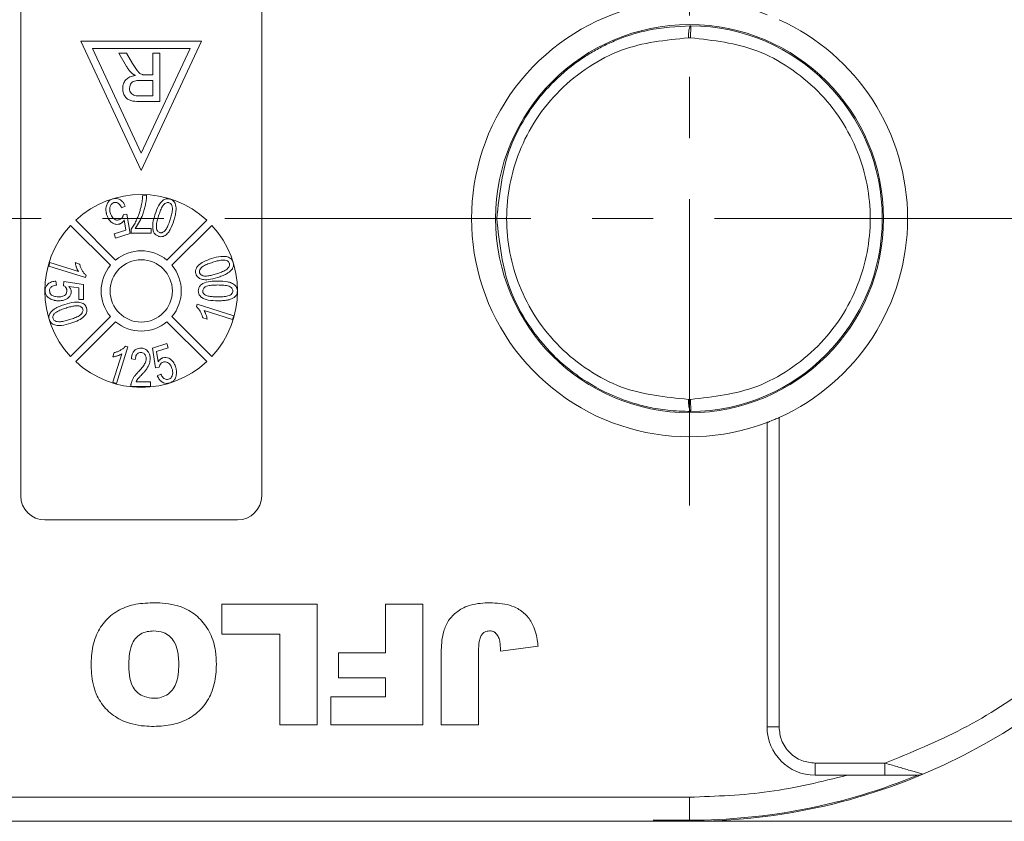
# Model space of a CAD drawing. Header units: millimetres. Extents: x 8853 to 11418, y 45 to 1005.
# Tile 112 of 256: x 9746 to 9787, y 427 to 460. Entities that reach past the tile are written whole.
import ezdxf

# ---------------------------------------------------------------- set-up
doc = ezdxf.new("R2010")
doc.units = ezdxf.units.MM
doc.linetypes.add('CENTERX2', pattern=[20.32, 12.7, -2.54, 2.54, -2.54])
doc.styles.get("Standard").update_dxf_attribs({"font": '仿宋_GB2312_0.TTF', "width": 0.8})
doc.dimstyles.new('ISO-35.1', dxfattribs={"dimtxt": 9, "dimasz": 7.5, "dimexe": 5, "dimexo": 0.625, "dimgap": 2.5, "dimtad": 1, "dimdsep": 46, "dimtxsty": 'Standard', "dimcen": 2.5, "dimadec": 0, "dimazin": 0, "dimtfac": 1, "dimtmove": 0, "dimatfit": 3, "dimfxl": 0, "dimarcsym": 0})

# ---------------------------------------------------------------- blocks, each defined once
blk = doc.blocks.new('*D42')
at = {"color": 0, "lineweight": -2, "transparency": 16777216}
for p, q in [((9540.542, 618.228), (9976.01, 618.228)), ((9971.01, 610.728), (9971.01, 434.54)), ((9881.752, 427.04), (9976.01, 427.04))]:
    blk.add_line(p, q, dxfattribs=at)
at = {"color": 0, "lineweight": 9, "transparency": 16777216}
for points in [[(9969.76, 610.728), (9972.26, 610.728), (9971.01, 618.228)], [(9969.76, 434.54), (9972.26, 434.54), (9971.01, 427.04)]]:
    blk.add_solid(points, dxfattribs=at)
at = {"layer": 'Defpoints', "color": 0, "lineweight": 9, "transparency": 16777216}
for p in [(9539.917, 618.228), (9881.127, 427.04), (9971.01, 427.04)]:
    blk.add_point(p, dxfattribs=at)
at = {"color": 0, "lineweight": 9, "transparency": 16777216, "insert": (9964.01, 522.634), "char_height": 9, "attachment_point": 5, "rotation": 90}
blk.add_mtext('2R+50', dxfattribs=at)

msp = doc.modelspace()

# ---------------------------------------------------------------- linework, layer by layer
at = {"color": 1, "linetype": 'CENTERX2', "lineweight": 13}
for p, q in [((9773.577, 440.143), (9773.577, 463.938)), ((9368.21, 452.04), (9893.668, 452.04))]:
    msp.add_line(p, q, dxfattribs=at)
at = {"color": 7, "linetype": 'Continuous', "lineweight": 15}
for p, q in [((9745.818, 440.54), (9745.818, 463.54)), ((9755.818, 463.54), (9755.818, 440.54)), ((9773.626, 460.04), (9773.623, 459.54)), ((9753.318, 459.401), (9748.318, 459.401)), ((9748.318, 459.401), (9750.818, 454.04)), ((9750.818, 454.04), (9753.318, 459.401)), ((9773.531, 459.54), (9773.623, 459.54)), ((9748.789, 459.101), (9752.847, 459.101)), ((9750.818, 454.75), (9748.789, 459.101)), ((9752.847, 459.101), (9750.818, 454.75)), ((9750.213, 458.349), (9749.885, 458.901)), ((9749.885, 458.901), (9750.208, 458.901)), ((9750.208, 458.901), (9750.457, 458.479)), ((9751.305, 458.901), (9751.305, 458.004)), ((9751.587, 458.901), (9751.305, 458.901)), ((9751.587, 458.901), (9751.587, 456.901)), ((9750.769, 457.773), (9751.305, 457.773)), ((9751.016, 458.004), (9751.305, 458.004)), ((9751.305, 457.773), (9751.305, 457.132)), ((9751.305, 457.132), (9750.709, 457.132)), ((9751.587, 456.901), (9750.719, 456.901)), ((9750.878, 453.01), (9751.043, 453.01)), ((9750.151, 452.556), (9750.001, 452.491)), ((9750.079, 452.208), (9750.225, 452.229)), ((9750.225, 452.229), (9750.354, 451.416)), ((9749.54, 450.105), (9747.885, 451.761)), ((9748.097, 451.973), (9749.753, 450.318)), ((9750.179, 451.556), (9750.116, 451.983)), ((9750.407, 451.43), (9750.407, 451.596)), ((9750.571, 451.636), (9751.227, 451.636)), ((9751.227, 451.636), (9751.227, 451.43)), ((9751.883, 450.318), (9753.538, 451.973)), ((9753.75, 451.761), (9752.095, 450.105)), ((9749.699, 451.404), (9750.179, 451.556)), ((9749.755, 451.227), (9749.699, 451.404)), ((9750.354, 451.416), (9749.755, 451.227)), ((9751.227, 451.43), (9750.407, 451.43)), ((9746.981, 450.073), (9747.027, 450.22)), ((9748.499, 449.594), (9746.981, 450.073)), ((9747.027, 450.22), (9748.21, 449.847)), ((9748.259, 450.157), (9748.08, 450.214)), ((9748.499, 449.594), (9748.529, 449.689)), ((9747.279, 449.45), (9747.299, 449.285)), ((9747.587, 449.265), (9747.607, 449.429)), ((9747.607, 449.429), (9748.428, 449.306)), ((9748.222, 449.17), (9747.808, 449.23)), ((9748.222, 448.691), (9748.222, 449.17)), ((9748.428, 449.306), (9748.428, 448.691)), ((9748.428, 448.691), (9748.222, 448.691)), ((9753.136, 448.487), (9753.107, 448.391)), ((9753.136, 448.487), (9754.655, 448.008)), ((9747.885, 446.32), (9749.54, 447.975)), ((9752.095, 447.975), (9753.75, 446.32)), ((9753.376, 447.923), (9753.556, 447.867)), ((9754.608, 447.86), (9753.425, 448.233)), ((9754.655, 448.008), (9754.608, 447.86)), ((9749.753, 447.763), (9748.097, 446.108)), ((9753.538, 446.108), (9751.883, 447.763)), ((9750.264, 446.722), (9749.785, 445.203)), ((9750.264, 446.722), (9750.169, 446.751)), ((9751.282, 446.664), (9751.88, 446.853)), ((9751.88, 446.853), (9751.937, 446.676)), ((9749.638, 445.25), (9750.011, 446.433)), ((9749.701, 446.482), (9749.644, 446.302)), ((9751.41, 445.851), (9751.282, 446.664)), ((9751.937, 446.676), (9751.456, 446.525)), ((9751.456, 446.525), (9751.519, 446.098)), ((9750.573, 446.199), (9750.408, 446.219)), ((9751.556, 445.872), (9751.41, 445.851)), ((9751.484, 445.524), (9751.634, 445.589)), ((9749.785, 445.203), (9749.638, 445.25)), ((9751.208, 445.07), (9750.388, 445.07)), ((9750.603, 445.276), (9751.208, 445.276)), ((9751.208, 445.276), (9751.208, 445.07)), ((9773.623, 444.54), (9773.531, 444.54)), ((9773.623, 444.54), (9773.626, 444.04)), ((9776.794, 430.953), (9776.794, 443.581)), ((9777.294, 430.953), (9777.294, 443.789)), ((9754.818, 439.54), (9746.818, 439.54)), ((9754.166, 434.806), (9754.166, 436.04)), ((9754.166, 436.04), (9758.127, 436.04)), ((9758.127, 436.04), (9758.127, 431.04)), ((9760.954, 436.04), (9762.512, 436.04)), ((9760.954, 434.027), (9760.954, 436.04)), ((9762.512, 436.04), (9762.512, 431.04)), ((9756.568, 434.806), (9754.166, 434.806)), ((9756.568, 431.04), (9756.568, 434.806)), ((9759.005, 432.988), (9759.005, 434.027)), ((9759.005, 434.027), (9760.954, 434.027)), ((9764.819, 434.1), (9764.819, 431.04)), ((9765.728, 434.092), (9767.287, 434.3)), ((9763.261, 431.04), (9763.261, 433.746)), ((9760.954, 432.988), (9759.005, 432.988)), ((9760.954, 432.209), (9760.954, 432.988)), ((9758.681, 431.04), (9758.681, 432.209)), ((9758.681, 432.209), (9760.954, 432.209)), ((9758.127, 431.04), (9756.568, 431.04)), ((9762.512, 431.04), (9758.681, 431.04)), ((9764.819, 431.04), (9763.261, 431.04)), ((9776.794, 430.953), (9777.294, 430.953)), ((9781.688, 429.453), (9778.794, 429.453)), ((9778.794, 428.953), (9778.794, 429.453)), ((9781.688, 428.953), (9781.688, 429.453)), ((9778.794, 428.953), (9780.131, 428.953)), ((9780.131, 428.953), (9781.688, 428.953)), ((9773.577, 428.04), (9732.644, 428.04)), ((9773.577, 428.04), (9773.577, 427.086)), ((9772.06, 427.086), (9773.577, 427.086)), ((9733.762, 427.04), (9773.577, 427.04)), ((9775.138, 427.04), (9789.762, 427.04))]:
    msp.add_line(p, q, dxfattribs=at)
at = {"color": 7, "linetype": 'Continuous', "lineweight": 15, "flags": 128}
msp.add_lwpolyline([(9775.138, 427.04), (9772.114, 427.04), (9772.108, 427.04)], dxfattribs=at)
at = {"color": 7, "linetype": 'Continuous', "lineweight": 15}
for centre, radius in [((9773.577, 452.04), 8.05), ((9750.818, 449.04), 1.292)]:
    msp.add_circle(centre, radius, dxfattribs=at)
for centre, radius, start, end in [((9773.577, 452.04), 25, 292.7879, 67.2121), ((9773.577, 452.04), 9.05, 69.1769, 290.8231), ((9773.577, 452.04), 9.05, 294.2509, 65.7491), ((9773.577, 452.04), 8, 270.355, 89.645), ((9750.818, 449.04), 4, 47.1491, 132.8509), ((9750.818, 449.04), 4, 137.1491, 222.8509), ((9750.818, 449.04), 4, 317.1491, 42.8509), ((9750.818, 449.04), 1.663, 50.1744, 129.8256), ((9750.818, 449.04), 1.663, 140.1744, 219.8256), ((9750.818, 449.04), 1.663, 320.1744, 39.8256), ((9750.818, 449.04), 1.663, 230.1744, 309.8256), ((9750.818, 449.04), 4, 227.1491, 312.8509), ((9746.818, 440.54), 1, 180, 270), ((9754.818, 440.54), 1, 270, 0), ((9778.794, 430.953), 2, 180, 270), ((9773.577, 452.04), 25, 266.5214, 292.7879), ((9773.577, 452.04), 24.954, 270, 292.2999), ((9783.066, 429.453), 0.5, 270, 292.7879)]:
    msp.add_arc(centre, radius, start, end, dxfattribs=at)
for points, knots in [([(9781.688, 474.628), (9782.778, 474.183), (9784.995, 473.279), (9788.063, 471.286), (9790.874, 468.823), (9793.288, 465.905), (9795.218, 462.647), (9796.586, 459.169), (9797.425, 455.608), (9797.527, 453.216), (9797.577, 452.04)], [0, 0, 0, 0, 0.119843, 0.244, 0.371208, 0.5, 0.628792, 0.756, 0.880157, 1, 1, 1, 1]), ([(9765.577, 452.04), (9765.684, 453.051), (9765.849, 454.6), (9766.719, 456.217), (9767.361, 457.1), (9768.086, 457.9), (9768.854, 458.528), (9769.615, 458.998), (9770.125, 459.266), (9770.867, 459.586), (9772.026, 459.95), (9773.035, 460.007), (9773.626, 460.04)], [0, 0, 0, 0, 0.2373287, 0.3639612, 0.4296932, 0.4970001, 0.6204864, 0.6648412, 0.7107666, 0.758264, 0.858492, 1, 1, 1, 1]), ([(9773.531, 459.54), (9773.533, 459.604), (9773.535, 459.701), (9773.548, 459.817), (9773.562, 459.912), (9773.582, 459.984), (9773.605, 460.032), (9773.619, 460.037), (9773.626, 460.04)], [0, 0, 0, 0, 0.24166, 0.368694, 0.499829, 0.705384, 0.84166, 1, 1, 1, 1]), ([(9773.531, 444.54), (9772.584, 444.635), (9771.129, 444.781), (9769.37, 445.712), (9768.162, 446.679), (9767.179, 447.883), (9766.267, 449.633), (9765.801, 452.04), (9766.267, 454.447), (9767.179, 456.198), (9768.162, 457.402), (9769.37, 458.369), (9771.129, 459.3), (9772.584, 459.445), (9773.531, 459.54)], [0, 0, 0, 0, 0.120645, 0.185436, 0.251402, 0.317135, 0.381281, 0.5, 0.618719, 0.682865, 0.748598, 0.814564, 0.879355, 1, 1, 1, 1]), ([(9773.623, 459.54), (9774.563, 459.435), (9776.007, 459.273), (9777.743, 458.334), (9778.934, 457.366), (9779.901, 456.167), (9780.8, 454.426), (9781.257, 452.04), (9780.8, 449.654), (9779.901, 447.914), (9778.934, 446.715), (9777.743, 445.747), (9776.007, 444.808), (9774.563, 444.646), (9773.623, 444.54)], [0, 0, 0, 0, 0.119771, 0.184208, 0.25, 0.315792, 0.380229, 0.5, 0.619771, 0.684208, 0.75, 0.815792, 0.880229, 1, 1, 1, 1]), ([(9750.424, 458.077), (9750.412, 458.089), (9750.388, 458.112), (9750.354, 458.149), (9750.322, 458.187), (9750.287, 458.233), (9750.25, 458.287), (9750.225, 458.329), (9750.213, 458.349)], [0, 0, 0, 0, 0.144665, 0.289487, 0.4342, 0.579222, 0.789354, 1, 1, 1, 1]), ([(9750.457, 458.479), (9750.492, 458.422), (9750.563, 458.306), (9750.664, 458.153), (9750.774, 458.048), (9750.848, 458.023), (9750.877, 458.013)], [0, 0, 0, 0, 0.311481, 0.638477, 0.856708, 1, 1, 1, 1]), ([(9750.049, 457.441), (9750.055, 457.509), (9750.066, 457.633), (9750.161, 457.79), (9750.309, 457.91), (9750.459, 457.959), (9750.556, 457.975), (9750.579, 457.978)], [0, 0, 0, 0, 0.243042, 0.443531, 0.644482, 0.917379, 1, 1, 1, 1]), ([(9750.331, 457.447), (9750.335, 457.491), (9750.344, 457.568), (9750.401, 457.666), (9750.485, 457.733), (9750.613, 457.769), (9750.71, 457.772), (9750.769, 457.773)], [0, 0, 0, 0, 0.210178, 0.371226, 0.533565, 0.714898, 1, 1, 1, 1]), ([(9750.579, 457.978), (9750.565, 457.985), (9750.538, 457.999), (9750.497, 458.022), (9750.459, 458.047), (9750.435, 458.067), (9750.424, 458.077)], [0, 0, 0, 0, 0.250484, 0.501049, 0.749483, 1, 1, 1, 1]), ([(9750.877, 458.013), (9750.883, 458.012), (9750.894, 458.01), (9750.912, 458.008), (9750.929, 458.007), (9750.952, 458.005), (9750.981, 458.004), (9751.004, 458.004), (9751.016, 458.004)], [0, 0, 0, 0, 0.125153, 0.250477, 0.375646, 0.500866, 0.750267, 1, 1, 1, 1]), ([(9750.719, 456.901), (9750.608, 456.903), (9750.445, 456.906), (9750.246, 456.992), (9750.134, 457.116), (9750.061, 457.271), (9750.052, 457.387), (9750.049, 457.441)], [0, 0, 0, 0, 0.336384, 0.490534, 0.645438, 0.837553, 1, 1, 1, 1]), ([(9750.709, 457.132), (9750.64, 457.136), (9750.539, 457.141), (9750.424, 457.21), (9750.365, 457.287), (9750.334, 457.369), (9750.332, 457.424), (9750.331, 457.447)], [0, 0, 0, 0, 0.363897, 0.534205, 0.704468, 0.879693, 1, 1, 1, 1]), ([(9749.373, 452.573), (9749.38, 452.598), (9749.396, 452.647), (9749.43, 452.71), (9749.471, 452.762), (9749.517, 452.801), (9749.571, 452.835), (9749.611, 452.849), (9749.631, 452.856)], [0, 0, 0, 0, 0.191156, 0.386745, 0.532242, 0.682074, 0.838678, 1, 1, 1, 1]), ([(9749.631, 452.856), (9749.682, 452.867), (9749.772, 452.887), (9749.902, 452.85), (9750.008, 452.781), (9750.095, 452.68), (9750.133, 452.597), (9750.151, 452.556)], [0, 0, 0, 0, 0.231033, 0.410099, 0.588276, 0.79967, 1, 1, 1, 1]), ([(9751.043, 453.01), (9751.039, 452.943), (9751.031, 452.809), (9750.993, 452.611), (9750.946, 452.416), (9750.87, 452.184), (9750.755, 451.916), (9750.632, 451.73), (9750.571, 451.636)], [0, 0, 0, 0, 0.136074, 0.273442, 0.409391, 0.546051, 0.771031, 1, 1, 1, 1]), ([(9750.82, 452.575), (9750.828, 452.611), (9750.843, 452.682), (9750.859, 452.791), (9750.871, 452.9), (9750.876, 452.973), (9750.878, 453.01)], [0, 0, 0, 0, 0.2489441, 0.4983189, 0.7489671, 1, 1, 1, 1]), ([(9751.386, 452.204), (9751.43, 452.331), (9751.493, 452.516), (9751.637, 452.729), (9751.758, 452.833), (9751.883, 452.872), (9751.965, 452.867), (9752.01, 452.855), (9752.022, 452.851)], [0, 0, 0, 0, 0.39843, 0.578555, 0.76032, 0.861216, 0.962169, 1, 1, 1, 1]), ([(9752.022, 452.851), (9752.042, 452.844), (9752.083, 452.83), (9752.136, 452.794), (9752.18, 452.749), (9752.212, 452.701), (9752.233, 452.654), (9752.242, 452.624), (9752.247, 452.608)], [0, 0, 0, 0, 0.18305, 0.371765, 0.546827, 0.72894, 0.863493, 1, 1, 1, 1]), ([(9749.39, 452.188), (9749.385, 452.204), (9749.375, 452.236), (9749.365, 452.285), (9749.357, 452.334), (9749.351, 452.399), (9749.353, 452.48), (9749.366, 452.542), (9749.373, 452.573)], [0, 0, 0, 0, 0.127963, 0.256223, 0.384243, 0.512773, 0.753539, 1, 1, 1, 1]), ([(9749.679, 452.704), (9749.651, 452.691), (9749.597, 452.666), (9749.541, 452.586), (9749.508, 452.477), (9749.512, 452.359), (9749.533, 452.283), (9749.541, 452.254)], [0, 0, 0, 0, 0.177382, 0.334007, 0.546686, 0.828047, 1, 1, 1, 1]), ([(9750.001, 452.491), (9749.973, 452.546), (9749.932, 452.624), (9749.839, 452.693), (9749.764, 452.718), (9749.709, 452.711), (9749.682, 452.704), (9749.679, 452.704)], [0, 0, 0, 0, 0.432044, 0.616827, 0.802741, 0.978102, 1, 1, 1, 1]), ([(9750.407, 451.596), (9750.443, 451.652), (9750.517, 451.764), (9750.6, 451.935), (9750.672, 452.097), (9750.73, 452.253), (9750.781, 452.412), (9750.807, 452.521), (9750.82, 452.575)], [0, 0, 0, 0, 0.187474, 0.376649, 0.531429, 0.686592, 0.843059, 1, 1, 1, 1]), ([(9751.538, 452.156), (9751.559, 452.219), (9751.601, 452.346), (9751.673, 452.51), (9751.754, 452.628), (9751.832, 452.684), (9751.899, 452.708), (9751.946, 452.706), (9751.97, 452.7), (9751.974, 452.699)], [0, 0, 0, 0, 0.26335, 0.527085, 0.70469, 0.820189, 0.900798, 0.982045, 1, 1, 1, 1]), ([(9751.974, 452.699), (9751.994, 452.69), (9752.032, 452.673), (9752.079, 452.614), (9752.113, 452.523), (9752.115, 452.379), (9752.079, 452.202), (9752.04, 452.07), (9752.02, 452.004)], [0, 0, 0, 0, 0.0820242, 0.1644637, 0.2906291, 0.4572607, 0.7266127, 1, 1, 1, 1]), ([(9752.247, 452.608), (9752.254, 452.567), (9752.269, 452.483), (9752.262, 452.363), (9752.247, 452.253), (9752.227, 452.153), (9752.201, 452.054), (9752.182, 451.989), (9752.172, 451.956)], [0, 0, 0, 0, 0.189976, 0.385585, 0.537948, 0.690959, 0.845359, 1, 1, 1, 1]), ([(9749.919, 451.816), (9749.877, 451.808), (9749.792, 451.79), (9749.656, 451.833), (9749.533, 451.921), (9749.441, 452.048), (9749.406, 452.144), (9749.39, 452.188)], [0, 0, 0, 0, 0.177529, 0.354598, 0.576747, 0.802574, 1, 1, 1, 1]), ([(9749.541, 452.254), (9749.567, 452.19), (9749.604, 452.097), (9749.705, 452.011), (9749.791, 451.977), (9749.861, 451.98), (9749.896, 451.99), (9749.906, 451.993)], [0, 0, 0, 0, 0.404133, 0.590474, 0.778216, 0.938326, 1, 1, 1, 1]), ([(9749.906, 451.993), (9749.922, 451.998), (9749.954, 452.011), (9749.994, 452.04), (9750.025, 452.075), (9750.05, 452.114), (9750.07, 452.159), (9750.076, 452.192), (9750.079, 452.208)], [0, 0, 0, 0, 0.172016, 0.35027, 0.50136, 0.657066, 0.825975, 1, 1, 1, 1]), ([(9751.536, 451.307), (9751.495, 451.325), (9751.416, 451.358), (9751.335, 451.467), (9751.287, 451.638), (9751.296, 451.894), (9751.354, 452.092), (9751.386, 452.204)], [0, 0, 0, 0, 0.130102, 0.251339, 0.3866, 0.653267, 1, 1, 1, 1]), ([(9751.586, 451.46), (9751.566, 451.469), (9751.528, 451.486), (9751.481, 451.543), (9751.449, 451.626), (9751.44, 451.766), (9751.476, 451.945), (9751.517, 452.085), (9751.538, 452.156)], [0, 0, 0, 0, 0.081501, 0.16341, 0.28555, 0.424413, 0.709181, 1, 1, 1, 1]), ([(9752.02, 452.004), (9752.01, 451.972), (9751.989, 451.909), (9751.956, 451.82), (9751.922, 451.736), (9751.884, 451.659), (9751.841, 451.583), (9751.802, 451.54), (9751.783, 451.517)], [0, 0, 0, 0, 0.183296, 0.366739, 0.522449, 0.67858, 0.837782, 1, 1, 1, 1]), ([(9773.626, 444.04), (9773.309, 444.049), (9772.719, 444.066), (9771.908, 444.205), (9771.238, 444.381), (9770.301, 444.709), (9769.381, 445.188), (9768.501, 445.84), (9767.702, 446.562), (9766.853, 447.611), (9765.85, 449.48), (9765.685, 451.03), (9765.577, 452.04)], [0, 0, 0, 0, 0.076031, 0.141714, 0.197043, 0.242017, 0.379556, 0.443133, 0.503189, 0.636039, 0.762674, 1, 1, 1, 1]), ([(9797.577, 452.04), (9797.527, 450.865), (9797.425, 448.472), (9796.586, 444.911), (9795.218, 441.433), (9793.288, 438.175), (9790.874, 435.258), (9788.063, 432.794), (9784.995, 430.802), (9782.778, 429.897), (9781.688, 429.453)], [0, 0, 0, 0, 0.119843, 0.244, 0.371208, 0.5, 0.628792, 0.756, 0.880157, 1, 1, 1, 1]), ([(9750.116, 451.983), (9750.109, 451.971), (9750.094, 451.948), (9750.064, 451.91), (9750.024, 451.871), (9749.982, 451.842), (9749.945, 451.826), (9749.928, 451.819), (9749.919, 451.816)], [0, 0, 0, 0, 0.155778, 0.312452, 0.546133, 0.787059, 0.893146, 1, 1, 1, 1]), ([(9752.172, 451.956), (9752.128, 451.829), (9752.065, 451.643), (9751.921, 451.43), (9751.8, 451.326), (9751.676, 451.287), (9751.594, 451.291), (9751.549, 451.303), (9751.536, 451.307)], [0, 0, 0, 0, 0.397793, 0.578801, 0.761678, 0.860551, 0.959511, 1, 1, 1, 1]), ([(9751.783, 451.517), (9751.77, 451.506), (9751.744, 451.484), (9751.705, 451.464), (9751.671, 451.454), (9751.642, 451.451), (9751.614, 451.453), (9751.595, 451.458), (9751.586, 451.46)], [0, 0, 0, 0, 0.233486, 0.474398, 0.601204, 0.732029, 0.864197, 1, 1, 1, 1]), ([(9753.088, 449.745), (9753.079, 449.788), (9753.061, 449.87), (9753.102, 449.998), (9753.212, 450.135), (9753.426, 450.277), (9753.623, 450.344), (9753.737, 450.382)], [0, 0, 0, 0, 0.126146, 0.248685, 0.381789, 0.644448, 1, 1, 1, 1]), ([(9753.737, 450.382), (9753.866, 450.419), (9754.054, 450.474), (9754.312, 450.478), (9754.468, 450.438), (9754.571, 450.356), (9754.613, 450.287), (9754.628, 450.244), (9754.632, 450.232)], [0, 0, 0, 0, 0.398487, 0.580423, 0.764447, 0.863754, 0.963105, 1, 1, 1, 1]), ([(9748.08, 450.214), (9748.082, 450.197), (9748.087, 450.164), (9748.1, 450.116), (9748.113, 450.067), (9748.134, 450.006), (9748.163, 449.93), (9748.194, 449.875), (9748.21, 449.847)], [0, 0, 0, 0, 0.127794, 0.25608, 0.383876, 0.511854, 0.754509, 1, 1, 1, 1]), ([(9748.529, 449.689), (9748.499, 449.717), (9748.438, 449.775), (9748.367, 449.882), (9748.307, 449.998), (9748.276, 450.092), (9748.262, 450.146), (9748.259, 450.157)], [0, 0, 0, 0, 0.2257979, 0.4583838, 0.6958093, 0.9380619, 1, 1, 1, 1]), ([(9753.242, 449.792), (9753.238, 449.813), (9753.23, 449.854), (9753.25, 449.926), (9753.302, 450.004), (9753.417, 450.091), (9753.584, 450.163), (9753.717, 450.207), (9753.785, 450.23)], [0, 0, 0, 0, 0.0814958, 0.163467, 0.2846171, 0.4470253, 0.7211404, 1, 1, 1, 1]), ([(9753.785, 450.23), (9753.848, 450.249), (9753.976, 450.287), (9754.151, 450.323), (9754.295, 450.324), (9754.386, 450.293), (9754.445, 450.251), (9754.469, 450.211), (9754.478, 450.188), (9754.479, 450.184)], [0, 0, 0, 0, 0.26321, 0.526906, 0.702895, 0.82215, 0.902396, 0.983377, 1, 1, 1, 1]), ([(9754.479, 450.184), (9754.483, 450.164), (9754.492, 450.122), (9754.47, 450.05), (9754.42, 449.978), (9754.31, 449.891), (9754.143, 449.818), (9754.006, 449.772), (9753.936, 449.748)], [0, 0, 0, 0, 0.082176, 0.164779, 0.286551, 0.426628, 0.71036, 1, 1, 1, 1]), ([(9754.632, 450.232), (9754.638, 450.211), (9754.649, 450.168), (9754.65, 450.102), (9754.637, 450.039), (9754.615, 449.987), (9754.589, 449.944), (9754.571, 449.921), (9754.561, 449.909)], [0, 0, 0, 0, 0.190309, 0.38662, 0.562308, 0.745207, 0.871859, 1, 1, 1, 1]), ([(9753.984, 449.596), (9753.855, 449.559), (9753.666, 449.505), (9753.408, 449.5), (9753.252, 449.541), (9753.148, 449.622), (9753.106, 449.691), (9753.092, 449.734), (9753.088, 449.745)], [0, 0, 0, 0, 0.397993, 0.580197, 0.764282, 0.864607, 0.964958, 1, 1, 1, 1]), ([(9753.402, 449.664), (9753.385, 449.668), (9753.352, 449.676), (9753.313, 449.696), (9753.285, 449.72), (9753.267, 449.742), (9753.252, 449.766), (9753.245, 449.783), (9753.242, 449.792)], [0, 0, 0, 0, 0.234136, 0.47621, 0.606476, 0.74032, 0.868467, 1, 1, 1, 1]), ([(9753.936, 449.748), (9753.905, 449.739), (9753.841, 449.719), (9753.749, 449.695), (9753.661, 449.675), (9753.576, 449.662), (9753.489, 449.653), (9753.431, 449.66), (9753.402, 449.664)], [0, 0, 0, 0, 0.183286, 0.366712, 0.522381, 0.678491, 0.837651, 1, 1, 1, 1]), ([(9754.561, 449.909), (9754.531, 449.879), (9754.47, 449.818), (9754.368, 449.754), (9754.269, 449.704), (9754.176, 449.664), (9754.081, 449.628), (9754.017, 449.607), (9753.984, 449.596)], [0, 0, 0, 0, 0.192003, 0.389705, 0.541013, 0.692984, 0.846361, 1, 1, 1, 1]), ([(9746.828, 449.052), (9746.832, 449.102), (9746.841, 449.198), (9746.93, 449.319), (9747.062, 449.409), (9747.187, 449.441), (9747.265, 449.448), (9747.279, 449.45)], [0, 0, 0, 0, 0.222912, 0.429114, 0.647214, 0.937531, 1, 1, 1, 1]), ([(9747.299, 449.285), (9747.244, 449.276), (9747.163, 449.262), (9747.075, 449.207), (9747.033, 449.154), (9747.014, 449.1), (9747.013, 449.065), (9747.012, 449.051)], [0, 0, 0, 0, 0.406374, 0.592589, 0.744614, 0.896945, 1, 1, 1, 1]), ([(9747.73, 449.048), (9747.729, 449.063), (9747.728, 449.095), (9747.716, 449.137), (9747.698, 449.172), (9747.671, 449.205), (9747.635, 449.237), (9747.603, 449.256), (9747.587, 449.265)], [0, 0, 0, 0, 0.169274, 0.343337, 0.470122, 0.601323, 0.797642, 1, 1, 1, 1]), ([(9747.808, 449.23), (9747.817, 449.221), (9747.836, 449.201), (9747.863, 449.165), (9747.889, 449.122), (9747.905, 449.077), (9747.914, 449.037), (9747.914, 449.014), (9747.915, 449.003)], [0, 0, 0, 0, 0.155622, 0.312048, 0.522865, 0.739991, 0.868899, 1, 1, 1, 1]), ([(9753.187, 449.041), (9753.192, 449.086), (9753.201, 449.174), (9753.274, 449.281), (9753.429, 449.384), (9753.678, 449.444), (9753.891, 449.449), (9753.998, 449.451)], [0, 0, 0, 0, 0.132467, 0.259515, 0.367846, 0.679603, 1, 1, 1, 1]), ([(9753.372, 449.039), (9753.374, 449.061), (9753.378, 449.103), (9753.417, 449.164), (9753.484, 449.218), (9753.611, 449.265), (9753.788, 449.284), (9753.927, 449.286), (9753.998, 449.287)], [0, 0, 0, 0, 0.085224, 0.171206, 0.283222, 0.43306, 0.713823, 1, 1, 1, 1]), ([(9753.998, 449.451), (9754.133, 449.448), (9754.327, 449.443), (9754.572, 449.375), (9754.708, 449.295), (9754.783, 449.188), (9754.806, 449.106), (9754.808, 449.056), (9754.808, 449.041)], [0, 0, 0, 0, 0.397293, 0.573404, 0.751661, 0.853128, 0.954558, 1, 1, 1, 1]), ([(9753.998, 449.287), (9754.064, 449.286), (9754.204, 449.284), (9754.377, 449.267), (9754.509, 449.22), (9754.575, 449.166), (9754.617, 449.103), (9754.621, 449.062), (9754.623, 449.041)], [0, 0, 0, 0, 0.271738, 0.571643, 0.702765, 0.834611, 0.913732, 1, 1, 1, 1]), ([(9747.022, 448.727), (9747, 448.741), (9746.957, 448.77), (9746.907, 448.821), (9746.87, 448.875), (9746.846, 448.929), (9746.83, 448.989), (9746.828, 449.031), (9746.828, 449.052)], [0, 0, 0, 0, 0.193249, 0.390898, 0.535588, 0.684711, 0.839955, 1, 1, 1, 1]), ([(9747.012, 449.051), (9747.015, 449.019), (9747.021, 448.963), (9747.068, 448.892), (9747.147, 448.835), (9747.258, 448.798), (9747.344, 448.795), (9747.385, 448.793)], [0, 0, 0, 0, 0.188744, 0.324822, 0.492508, 0.758011, 1, 1, 1, 1]), ([(9747.385, 448.793), (9747.447, 448.797), (9747.537, 448.802), (9747.642, 448.854), (9747.698, 448.908), (9747.726, 448.978), (9747.729, 449.024), (9747.73, 449.048)], [0, 0, 0, 0, 0.383963, 0.547613, 0.713022, 0.855096, 1, 1, 1, 1]), ([(9747.915, 449.003), (9747.912, 448.969), (9747.905, 448.897), (9747.841, 448.793), (9747.737, 448.707), (9747.584, 448.64), (9747.466, 448.633), (9747.397, 448.629)], [0, 0, 0, 0, 0.142548, 0.302942, 0.503054, 0.708879, 1, 1, 1, 1]), ([(9753.998, 448.631), (9753.864, 448.634), (9753.669, 448.639), (9753.432, 448.705), (9753.304, 448.778), (9753.224, 448.87), (9753.191, 448.96), (9753.189, 449.018), (9753.187, 449.041)], [0, 0, 0, 0, 0.396817, 0.575976, 0.724424, 0.827652, 0.931402, 1, 1, 1, 1]), ([(9753.482, 448.868), (9753.454, 448.888), (9753.412, 448.918), (9753.379, 448.98), (9753.373, 449.018), (9753.372, 449.037), (9753.372, 449.039)], [0, 0, 0, 0, 0.472419, 0.721549, 0.970751, 1, 1, 1, 1]), ([(9753.998, 448.795), (9753.964, 448.795), (9753.898, 448.796), (9753.804, 448.8), (9753.718, 448.808), (9753.638, 448.819), (9753.558, 448.835), (9753.507, 448.857), (9753.482, 448.868)], [0, 0, 0, 0, 0.190496, 0.381118, 0.533543, 0.686347, 0.8418, 1, 1, 1, 1]), ([(9754.623, 449.041), (9754.621, 449.02), (9754.617, 448.979), (9754.577, 448.918), (9754.511, 448.864), (9754.385, 448.817), (9754.21, 448.799), (9754.069, 448.796), (9753.998, 448.795)], [0, 0, 0, 0, 0.0834403, 0.1674573, 0.2901796, 0.424177, 0.7091941, 1, 1, 1, 1]), ([(9754.654, 448.755), (9754.613, 448.735), (9754.53, 448.693), (9754.407, 448.664), (9754.295, 448.647), (9754.197, 448.637), (9754.098, 448.632), (9754.032, 448.631), (9753.998, 448.631)], [0, 0, 0, 0, 0.203404, 0.412578, 0.558423, 0.704766, 0.852269, 1, 1, 1, 1]), ([(9754.808, 449.041), (9754.807, 449.018), (9754.805, 448.971), (9754.786, 448.909), (9754.758, 448.856), (9754.726, 448.816), (9754.691, 448.782), (9754.666, 448.764), (9754.654, 448.755)], [0, 0, 0, 0, 0.203225, 0.41287, 0.56979, 0.731801, 0.864927, 1, 1, 1, 1]), ([(9747.397, 448.629), (9747.38, 448.629), (9747.347, 448.63), (9747.297, 448.634), (9747.247, 448.641), (9747.184, 448.655), (9747.106, 448.68), (9747.05, 448.711), (9747.022, 448.727)], [0, 0, 0, 0, 0.127378, 0.254999, 0.382438, 0.510406, 0.752427, 1, 1, 1, 1]), ([(9747.074, 448.171), (9747.104, 448.201), (9747.164, 448.262), (9747.266, 448.325), (9747.365, 448.375), (9747.458, 448.416), (9747.554, 448.452), (9747.619, 448.473), (9747.651, 448.484)], [0, 0, 0, 0, 0.18979, 0.385218, 0.537634, 0.690722, 0.845228, 1, 1, 1, 1]), ([(9747.156, 447.896), (9747.152, 447.916), (9747.144, 447.955), (9747.163, 448.024), (9747.212, 448.1), (9747.323, 448.188), (9747.493, 448.263), (9747.63, 448.309), (9747.699, 448.332)], [0, 0, 0, 0, 0.078202, 0.156814, 0.274428, 0.428483, 0.711398, 1, 1, 1, 1]), ([(9747.651, 448.484), (9747.781, 448.522), (9747.97, 448.577), (9748.229, 448.58), (9748.387, 448.539), (9748.49, 448.455), (9748.53, 448.387), (9748.544, 448.345), (9748.548, 448.335)], [0, 0, 0, 0, 0.397933, 0.582332, 0.768605, 0.868643, 0.968479, 1, 1, 1, 1]), ([(9747.699, 448.332), (9747.731, 448.342), (9747.795, 448.361), (9747.887, 448.386), (9747.975, 448.405), (9748.059, 448.418), (9748.146, 448.427), (9748.204, 448.42), (9748.234, 448.417)], [0, 0, 0, 0, 0.183286, 0.366712, 0.522381, 0.678491, 0.837651, 1, 1, 1, 1]), ([(9748.548, 448.335), (9748.557, 448.292), (9748.574, 448.207), (9748.531, 448.078), (9748.417, 447.94), (9748.202, 447.801), (9748.008, 447.735), (9747.899, 447.699)], [0, 0, 0, 0, 0.129663, 0.25238, 0.389931, 0.65822, 1, 1, 1, 1]), ([(9748.234, 448.417), (9748.261, 448.409), (9748.308, 448.396), (9748.362, 448.353), (9748.384, 448.314), (9748.392, 448.292), (9748.393, 448.288)], [0, 0, 0, 0, 0.393428, 0.66797, 0.943111, 1, 1, 1, 1]), ([(9753.107, 448.391), (9753.164, 448.33), (9753.282, 448.205), (9753.349, 448.03), (9753.373, 447.935), (9753.376, 447.923)], [0, 0, 0, 0, 0.458957, 0.935465, 1, 1, 1, 1]), ([(9747.004, 447.848), (9746.998, 447.869), (9746.986, 447.913), (9746.986, 447.978), (9746.998, 448.041), (9747.02, 448.093), (9747.047, 448.137), (9747.065, 448.16), (9747.074, 448.171)], [0, 0, 0, 0, 0.1903088, 0.3866202, 0.5623083, 0.7452068, 0.8718592, 1, 1, 1, 1]), ([(9748.393, 448.288), (9748.398, 448.268), (9748.406, 448.227), (9748.386, 448.156), (9748.335, 448.079), (9748.222, 447.991), (9748.054, 447.918), (9747.919, 447.873), (9747.851, 447.851)], [0, 0, 0, 0, 0.081148, 0.162775, 0.281887, 0.440431, 0.71766, 1, 1, 1, 1]), ([(9753.556, 447.867), (9753.55, 447.9), (9753.538, 447.965), (9753.499, 448.09), (9753.455, 448.176), (9753.425, 448.233)], [0, 0, 0, 0, 0.256175, 0.51219, 1, 1, 1, 1]), ([(9747.899, 447.699), (9747.769, 447.661), (9747.581, 447.607), (9747.323, 447.602), (9747.167, 447.643), (9747.065, 447.724), (9747.023, 447.793), (9747.008, 447.836), (9747.004, 447.848)], [0, 0, 0, 0, 0.398455, 0.580367, 0.764167, 0.863829, 0.96352, 1, 1, 1, 1]), ([(9747.851, 447.851), (9747.787, 447.831), (9747.659, 447.793), (9747.484, 447.757), (9747.34, 447.757), (9747.249, 447.788), (9747.19, 447.83), (9747.166, 447.869), (9747.158, 447.892), (9747.156, 447.896)], [0, 0, 0, 0, 0.263277, 0.527047, 0.704761, 0.823099, 0.903112, 0.983865, 1, 1, 1, 1]), ([(9750.169, 446.751), (9750.141, 446.721), (9750.083, 446.66), (9749.976, 446.589), (9749.861, 446.53), (9749.766, 446.498), (9749.712, 446.485), (9749.701, 446.482)], [0, 0, 0, 0, 0.226143, 0.459037, 0.694977, 0.935558, 1, 1, 1, 1]), ([(9749.644, 446.302), (9749.661, 446.305), (9749.694, 446.31), (9749.742, 446.322), (9749.791, 446.336), (9749.852, 446.356), (9749.928, 446.385), (9749.983, 446.417), (9750.011, 446.433)], [0, 0, 0, 0, 0.127798, 0.256107, 0.383903, 0.511894, 0.754532, 1, 1, 1, 1]), ([(9750.408, 446.219), (9750.421, 446.308), (9750.439, 446.437), (9750.539, 446.577), (9750.639, 446.645), (9750.734, 446.668), (9750.789, 446.67), (9750.806, 446.67)], [0, 0, 0, 0, 0.392892, 0.572783, 0.753614, 0.921225, 1, 1, 1, 1]), ([(9750.803, 446.486), (9750.773, 446.483), (9750.722, 446.479), (9750.659, 446.438), (9750.613, 446.384), (9750.579, 446.303), (9750.575, 446.238), (9750.573, 446.199)], [0, 0, 0, 0, 0.209928, 0.370242, 0.529862, 0.716294, 1, 1, 1, 1]), ([(9751.024, 446.227), (9751.02, 446.269), (9751.013, 446.337), (9750.964, 446.416), (9750.908, 446.463), (9750.852, 446.483), (9750.816, 446.485), (9750.803, 446.486)], [0, 0, 0, 0, 0.326003, 0.538357, 0.716388, 0.895146, 1, 1, 1, 1]), ([(9750.806, 446.67), (9750.857, 446.666), (9750.945, 446.658), (9751.051, 446.588), (9751.124, 446.497), (9751.179, 446.375), (9751.185, 446.28), (9751.188, 446.229)], [0, 0, 0, 0, 0.2315921, 0.3991134, 0.5659003, 0.765762, 1, 1, 1, 1]), ([(9751.717, 446.264), (9751.759, 446.273), (9751.843, 446.29), (9751.978, 446.249), (9752.099, 446.162), (9752.194, 446.035), (9752.229, 445.939), (9752.246, 445.892)], [0, 0, 0, 0, 0.177674, 0.352669, 0.57168, 0.794642, 1, 1, 1, 1]), ([(9750.683, 445.666), (9750.728, 445.715), (9750.818, 445.814), (9750.937, 445.962), (9751.013, 446.104), (9751.021, 446.194), (9751.024, 446.227)], [0, 0, 0, 0, 0.2983772, 0.5970962, 0.8531687, 1, 1, 1, 1]), ([(9751.188, 446.229), (9751.186, 446.195), (9751.183, 446.128), (9751.156, 446.017), (9751.104, 445.901), (9751.028, 445.784), (9750.939, 445.676), (9750.877, 445.607), (9750.845, 445.572)], [0, 0, 0, 0, 0.131944, 0.266787, 0.446934, 0.632145, 0.81578, 1, 1, 1, 1]), ([(9751.519, 446.098), (9751.527, 446.11), (9751.542, 446.133), (9751.572, 446.17), (9751.611, 446.209), (9751.653, 446.237), (9751.689, 446.254), (9751.707, 446.261), (9751.717, 446.264)], [0, 0, 0, 0, 0.157952, 0.316856, 0.544695, 0.779396, 0.889257, 1, 1, 1, 1]), ([(9751.729, 446.088), (9751.698, 446.074), (9751.64, 446.047), (9751.583, 445.969), (9751.563, 445.909), (9751.557, 445.876), (9751.556, 445.872)], [0, 0, 0, 0, 0.349762, 0.652672, 0.962091, 1, 1, 1, 1]), ([(9752.094, 445.826), (9752.074, 445.88), (9752.041, 445.964), (9751.955, 446.053), (9751.87, 446.097), (9751.79, 446.104), (9751.746, 446.092), (9751.729, 446.088)], [0, 0, 0, 0, 0.338842, 0.53301, 0.728333, 0.898026, 1, 1, 1, 1]), ([(9752.246, 445.892), (9752.251, 445.876), (9752.26, 445.844), (9752.271, 445.795), (9752.279, 445.746), (9752.284, 445.681), (9752.283, 445.601), (9752.269, 445.539), (9752.262, 445.507)], [0, 0, 0, 0, 0.127976, 0.256265, 0.384294, 0.512916, 0.753586, 1, 1, 1, 1]), ([(9750.403, 445.211), (9750.41, 445.235), (9750.423, 445.284), (9750.451, 445.351), (9750.482, 445.414), (9750.527, 445.489), (9750.594, 445.573), (9750.653, 445.635), (9750.683, 445.666)], [0, 0, 0, 0, 0.138221, 0.277395, 0.402216, 0.527815, 0.762777, 1, 1, 1, 1]), ([(9750.845, 445.572), (9750.822, 445.548), (9750.788, 445.512), (9750.742, 445.463), (9750.7, 445.416), (9750.648, 445.356), (9750.618, 445.303), (9750.603, 445.276)], [0, 0, 0, 0, 0.259965, 0.389946, 0.519942, 0.758178, 1, 1, 1, 1]), ([(9752.004, 445.224), (9751.953, 445.213), (9751.864, 445.193), (9751.727, 445.232), (9751.614, 445.311), (9751.533, 445.416), (9751.499, 445.492), (9751.484, 445.524)], [0, 0, 0, 0, 0.231218, 0.408045, 0.624904, 0.840008, 1, 1, 1, 1]), ([(9751.634, 445.589), (9751.662, 445.536), (9751.702, 445.458), (9751.793, 445.39), (9751.868, 445.363), (9751.925, 445.369), (9751.953, 445.376), (9751.956, 445.377)], [0, 0, 0, 0, 0.42142, 0.608037, 0.795331, 0.975757, 1, 1, 1, 1]), ([(9751.956, 445.377), (9751.98, 445.387), (9752.029, 445.408), (9752.086, 445.478), (9752.123, 445.579), (9752.128, 445.703), (9752.105, 445.786), (9752.094, 445.826)], [0, 0, 0, 0, 0.150705, 0.302187, 0.50178, 0.762512, 1, 1, 1, 1]), ([(9752.262, 445.507), (9752.255, 445.483), (9752.24, 445.433), (9752.205, 445.37), (9752.164, 445.319), (9752.118, 445.279), (9752.065, 445.246), (9752.025, 445.231), (9752.004, 445.224)], [0, 0, 0, 0, 0.191156, 0.386745, 0.532242, 0.682074, 0.838678, 1, 1, 1, 1]), ([(9750.388, 445.07), (9750.388, 445.076), (9750.388, 445.088), (9750.388, 445.106), (9750.389, 445.124), (9750.391, 445.147), (9750.395, 445.177), (9750.401, 445.2), (9750.403, 445.211)], [0, 0, 0, 0, 0.125133, 0.250295, 0.375449, 0.500779, 0.749809, 1, 1, 1, 1]), ([(9773.626, 444.04), (9773.619, 444.043), (9773.605, 444.049), (9773.582, 444.096), (9773.562, 444.169), (9773.548, 444.264), (9773.535, 444.38), (9773.533, 444.477), (9773.531, 444.54)], [0, 0, 0, 0, 0.158364, 0.294648, 0.500171, 0.631321, 0.75836, 1, 1, 1, 1]), ([(9777.294, 443.789), (9777.234, 443.762), (9777.115, 443.71), (9776.956, 443.645), (9776.845, 443.601), (9776.798, 443.583), (9776.795, 443.582), (9776.794, 443.581)], [0, 0, 0, 0, 0.238951, 0.478398, 0.703727, 0.911587, 1, 1, 1, 1]), ([(9748.741, 433.503), (9748.744, 433.636), (9748.754, 434.038), (9748.879, 434.676), (9749.26, 435.334), (9749.817, 435.798), (9750.519, 436.069), (9751.02, 436.093), (9751.286, 436.105)], [0, 0, 0, 0, 0.096763, 0.291773, 0.464613, 0.63772, 0.807851, 1, 1, 1, 1]), ([(9751.286, 436.105), (9751.419, 436.102), (9751.905, 436.092), (9752.634, 435.937), (9753.304, 435.435), (9753.721, 434.834), (9753.913, 434.174), (9753.929, 433.731), (9753.936, 433.543)], [0, 0, 0, 0, 0.095574, 0.349117, 0.516447, 0.683176, 0.865288, 1, 1, 1, 1]), ([(9763.261, 433.746), (9763.263, 433.879), (9763.268, 434.273), (9763.319, 434.834), (9763.551, 435.387), (9763.917, 435.749), (9764.466, 436.057), (9764.924, 436.087), (9765.201, 436.105)], [0, 0, 0, 0, 0.1136198, 0.3358942, 0.4750673, 0.6142166, 0.7674037, 1, 1, 1, 1]), ([(9765.201, 436.105), (9765.334, 436.102), (9765.736, 436.093), (9766.315, 435.979), (9766.817, 435.613), (9767.138, 435.126), (9767.255, 434.662), (9767.281, 434.364), (9767.287, 434.3)], [0, 0, 0, 0, 0.128183, 0.387536, 0.549691, 0.711944, 0.938522, 1, 1, 1, 1]), ([(9750.3, 433.476), (9750.303, 433.61), (9750.311, 433.907), (9750.382, 434.301), (9750.552, 434.626), (9750.782, 434.818), (9751.055, 434.921), (9751.244, 434.931), (9751.337, 434.936)], [0, 0, 0, 0, 0.195594, 0.436127, 0.579848, 0.724086, 0.864207, 1, 1, 1, 1]), ([(9751.337, 434.936), (9751.473, 434.925), (9751.711, 434.906), (9752.007, 434.727), (9752.224, 434.466), (9752.358, 434.056), (9752.371, 433.734), (9752.378, 433.543)], [0, 0, 0, 0, 0.204761, 0.357913, 0.511037, 0.711107, 1, 1, 1, 1]), ([(9764.819, 434.1), (9764.823, 434.234), (9764.828, 434.431), (9764.886, 434.671), (9764.961, 434.805), (9765.06, 434.89), (9765.168, 434.93), (9765.242, 434.934), (9765.277, 434.936)], [0, 0, 0, 0, 0.372716, 0.548628, 0.683692, 0.793503, 0.903383, 1, 1, 1, 1]), ([(9765.277, 434.936), (9765.307, 434.935), (9765.357, 434.933), (9765.432, 434.914), (9765.479, 434.89), (9765.504, 434.872), (9765.507, 434.869)], [0, 0, 0, 0, 0.364246, 0.622323, 0.945339, 1, 1, 1, 1]), ([(9765.507, 434.869), (9765.553, 434.819), (9765.646, 434.718), (9765.703, 434.515), (9765.724, 434.306), (9765.727, 434.164), (9765.728, 434.092)], [0, 0, 0, 0, 0.243238, 0.486568, 0.742114, 1, 1, 1, 1]), ([(9751.347, 430.975), (9751.214, 430.979), (9750.745, 430.99), (9750.042, 431.159), (9749.371, 431.63), (9748.932, 432.262), (9748.759, 432.922), (9748.746, 433.355), (9748.741, 433.503)], [0, 0, 0, 0, 0.0972635, 0.3419838, 0.5130447, 0.6843019, 0.8923804, 1, 1, 1, 1]), ([(9751.351, 432.144), (9751.215, 432.155), (9750.974, 432.174), (9750.669, 432.354), (9750.447, 432.621), (9750.318, 433.012), (9750.306, 433.311), (9750.3, 433.476)], [0, 0, 0, 0, 0.209846, 0.372333, 0.535081, 0.742489, 1, 1, 1, 1]), ([(9753.936, 433.543), (9753.932, 433.41), (9753.921, 433.007), (9753.775, 432.372), (9753.378, 431.723), (9752.809, 431.271), (9752.106, 431.014), (9751.608, 430.988), (9751.347, 430.975)], [0, 0, 0, 0, 0.096905, 0.2925, 0.46579, 0.639193, 0.810645, 1, 1, 1, 1]), ([(9752.378, 433.543), (9752.374, 433.41), (9752.365, 433.114), (9752.275, 432.717), (9752.065, 432.407), (9751.811, 432.226), (9751.559, 432.151), (9751.404, 432.146), (9751.351, 432.144)], [0, 0, 0, 0, 0.203596, 0.451902, 0.607587, 0.763348, 0.919516, 1, 1, 1, 1]), ([(9778.794, 429.453), (9778.605, 429.473), (9778.314, 429.504), (9777.964, 429.691), (9777.726, 429.884), (9777.532, 430.123), (9777.345, 430.473), (9777.314, 430.764), (9777.294, 430.953)], [0, 0, 0, 0, 0.239443, 0.369607, 0.5, 0.630164, 0.760557, 1, 1, 1, 1]), ([(9781.688, 429.453), (9781.857, 429.404), (9782.194, 429.307), (9782.604, 429.187), (9782.899, 429.099), (9783.019, 429.064), (9783.075, 429.047)], [0, 0, 0, 0, 0.333317, 0.665606, 0.843893, 1, 1, 1, 1]), ([(9781.688, 428.953), (9781.948, 428.953), (9782.338, 428.953), (9782.774, 428.953), (9782.969, 428.953), (9783.04, 428.953), (9783.063, 428.953), (9783.065, 428.953), (9783.066, 428.953)], [0, 0, 0, 0, 0.498425, 0.748704, 0.873574, 0.94108, 0.971006, 1, 1, 1, 1]), ([(9783.075, 429.047), (9783.128, 429.031), (9783.232, 429), (9783.251, 428.994), (9783.26, 428.992)], [0, 0, 0, 0, 0.522804, 1, 1, 1, 1])]:
    msp.add_open_spline(points, degree=3, knots=knots, dxfattribs=at)
msp.add_open_spline([(9773.577, 428.04), (9774.685, 428.079), (9776.901, 428.156), (9779.055, 428.687), (9780.131, 428.953)], degree=3, dxfattribs=at)

# ---------------------------------------------------------------- dimensions: what is measured, and where the dimension line sits
at = {"color": 5, "lineweight": 9}
dim = msp.add_linear_dim(base=(9971.01, 427.04), p1=(9539.917, 618.228), p2=(9881.127, 427.04), angle=90, text='2R+50', dimstyle='ISO-35.1', dxfattribs=at)
dim.commit()
dim.dimension.update_dxf_attribs({"geometry": '*D42', "text_midpoint": (9964.01, 522.634)})

doc.saveas('drawing.dxf')
